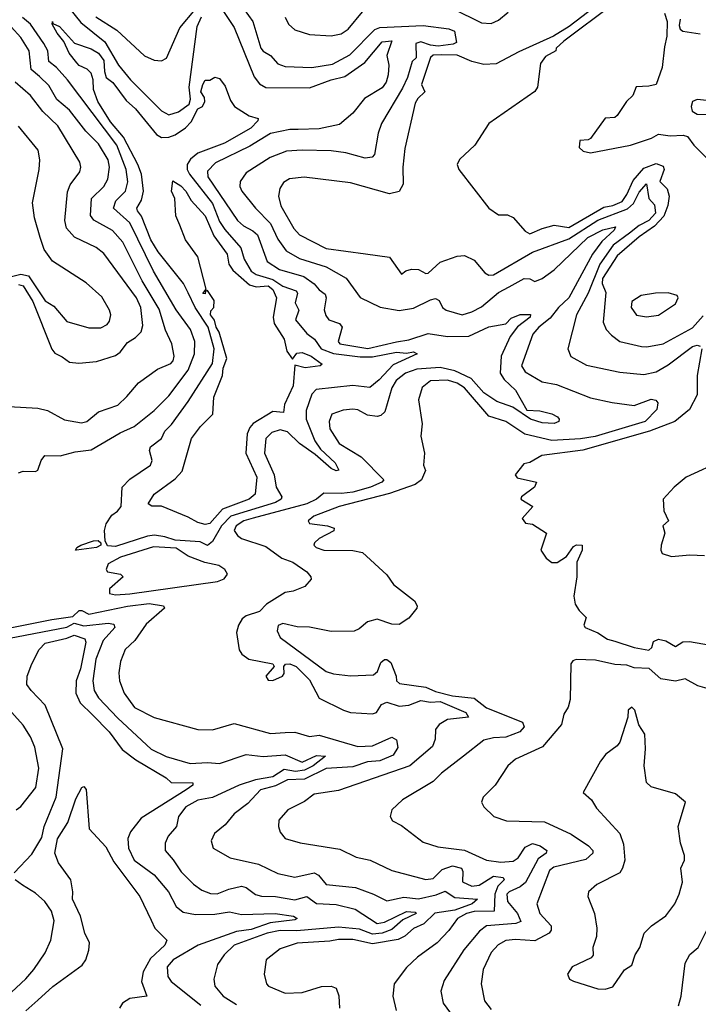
# Model space of a CAD drawing. Extents: x 1246169 to 1426871, y 660025 to 763458.
# Tile 214 of 256: x 1307460 to 1310259, y 720511 to 724573. Entities that reach past the tile are written whole.
import ezdxf

# ---------------------------------------------------------------- set-up
doc = ezdxf.new("R2010")
doc.units = 0

msp = doc.modelspace()

# ---------------------------------------------------------------- linework, layer by layer
at = {"layer": '0CON20XD'}
for points in [[(1307614, 724685), (1307711.7, 724561.7), (1307812, 724482), (1307868.4, 724385), (1307916.8, 724325), (1308045, 724197.3), (1308075, 724180.9), (1308115, 724192.9), (1308159.6, 724225), (1308164.1, 724245), (1308158.9, 724295), (1308192, 724545), (1308210.2, 724585)], [(1309906.8, 724635), (1309704.2, 724485), (1309672.5, 724455), (1309671.2, 724445), (1309628.5, 724421.5), (1309608.1, 724391.9), (1309595.6, 724295), (1309585, 724276.2), (1309395.8, 724145), (1309338, 724055), (1309273.8, 723996.2), (1309265.2, 723975), (1309272.2, 723955), (1309395, 723795.5), (1309435, 723767.5), (1309471.9, 723768.1), (1309495, 723757.1), (1309545, 723700.2), (1309565, 723689.5), (1309615, 723712), (1309665, 723724.8), (1309725, 723715.7), (1309869.9, 723800.1), (1309906.2, 723806.2), (1309945, 723822.3), (1309965, 723851.1), (1309990.6, 723909.4), (1310035, 723961), (1310085, 723979.6), (1310115, 723969), (1310119, 723955), (1310100.9, 723905), (1310131.1, 723875), (1310139.3, 723845), (1310133.5, 723806.5), (1310117.4, 723762.6), (1310079.3, 723720.7), (1310015, 723677.2), (1309925, 723599), (1309863.7, 723505), (1309863.2, 723485), (1309877.9, 723447.9), (1309867.5, 723325), (1309879.1, 723295), (1309900.9, 723270.9), (1309935.8, 723245.8), (1310025, 723224), (1310047.1, 723222.9), (1310115, 723235.9), (1310235, 723301.7), (1310279.1, 723350.9)], [(1307774.2, 724585), (1307860.2, 724530.2), (1307975, 724423.5), (1308015, 724405.5), (1308045, 724402.9), (1308065.4, 724414.6), (1308120.7, 724539.3), (1308185, 724616.8)], [(1308295.4, 724615), (1308345, 724540.5), (1308427.4, 724337.4), (1308448.7, 724308.7), (1308475, 724293.4), (1308655, 724292.2), (1308744.9, 724325.1), (1308801.3, 724338.7), (1308884.3, 724395.7), (1308955, 724481.8), (1308995.2, 724485.2), (1308974.5, 724425), (1308982.2, 724385), (1308980, 724345), (1308971.5, 724315), (1308955, 724291.5), (1308882.8, 724247.2), (1308835, 724187.8), (1308780, 724140), (1308695, 724122.4), (1308609.3, 724119.3)], [(1308386.4, 724615), (1308422, 724565), (1308455, 724455.7), (1308465, 724442.5), (1308495, 724424.6), (1308525, 724390.3), (1308555, 724379.8), (1308665, 724375.7), (1308751, 724389), (1308822.5, 724427.5), (1308925, 724532), (1308945, 724540.2), (1309125, 724548.8), (1309230, 724535), (1309253.5, 724525), (1309261.5, 724478.5), (1309248.2, 724471.8), (1309185.9, 724464.1), (1309155, 724467.6), (1309115, 724482), (1309094.8, 724475.2), (1309095, 724416.2), (1309079.2, 724400.8), (1309060, 724335), (1309039.7, 724290.3), (1308952.7, 724145), (1308938.2, 724105), (1308923.1, 724016.9), (1308914.7, 724005.3), (1308885, 724001.3), (1308805, 724023.7), (1308745, 724031.6), (1308625, 724035.2), (1308560.5, 724030.5), (1308493.5, 724005), (1308395, 723941.2), (1308369.1, 723905), (1308368.2, 723885), (1308375.9, 723865), (1308432.2, 723795), (1308495, 723732.6), (1308525, 723666.8), (1308559.1, 723619.1), (1308615, 723588.1), (1308725, 723553.3), (1308807.1, 723507.1), (1308865, 723426.2), (1308946.4, 723386.4), (1309025, 723373.4), (1309085, 723383.3), (1309155, 723417.8), (1309175, 723422), (1309190, 723415), (1309204, 723385), (1309218.8, 723375), (1309285, 723355.3), (1309325, 723367), (1309365, 723388.1), (1309435, 723448.1), (1309478.5, 723471.5), (1309541.2, 723505), (1309564.5, 723504.5), (1309585, 723492.2), (1309615, 723505.8), (1309665, 723541.2), (1309803.9, 723675), (1309865, 723705.6), (1309918.2, 723718.2), (1309912.5, 723705), (1309862, 723658), (1309822.4, 723605), (1309725.5, 723425), (1309682.5, 723385), (1309648.9, 723341.1), (1309601.7, 723305), (1309576.4, 723275), (1309530.7, 723145), (1309545, 723119.6), (1309615, 723078.8), (1309675, 723068.1), (1309815, 723013.2), (1309904.1, 722994.1), (1309995, 722981.8), (1310065, 723006.8), (1310083.5, 723003.5), (1310092, 722992), (1310087.9, 722965), (1310039.7, 722915), (1309833.8, 722853.8), (1309773.4, 722843.4), (1309655, 722836.2), (1309543.5, 722863.5), (1309465, 722915.2), (1309395, 722937.4), (1309295, 723054.3), (1309265, 723073.2), (1309224.8, 723085.2), (1309155, 723083), (1309120, 723055), (1309105.4, 723005), (1309120, 722905), (1309114.4, 722855), (1309130, 722785), (1309125.5, 722735.5), (1309133.4, 722713.4), (1309117.4, 722675), (1309091.1, 722655), (1308985, 722618.6), (1308777.5, 722565), (1308673.8, 722525), (1308650, 722505), (1308655, 722494), (1308730, 722485), (1308757.5, 722475), (1308755.6, 722464.4), (1308695, 722432), (1308676.7, 722415), (1308673.3, 722405), (1308682.5, 722395), (1308714.5, 722384.5), (1308835, 722383.6), (1308873.8, 722375), (1308975, 722282.5), (1309002.6, 722242.6), (1309088.6, 722175), (1309100, 722155), (1309098.8, 722145), (1309065.9, 722104.1), (1309025, 722078), (1308995, 722078.6), (1308935, 722100), (1308895, 722089.4), (1308860.6, 722059.4), (1308839.4, 722050.6), (1308745, 722049.2), (1308689.5, 722059.5), (1308655, 722067.4), (1308605, 722068.4), (1308545, 722081.9), (1308525.9, 722074.1), (1308521.7, 722051.7), (1308534.2, 722024.2), (1308725, 721883.8), (1308753.9, 721873.9), (1308825, 721865.7), (1308919.4, 721870.6), (1308936.1, 721883.9), (1308949.2, 721920.8), (1308965, 721933.8), (1308975, 721933.8), (1308990.7, 721920.7), (1309013.3, 721865), (1309014, 721845), (1309026.7, 721835), (1309135, 721818.8), (1309175, 721801.3), (1309245, 721783), (1309335, 721774.2), (1309385, 721733.5), (1309534.3, 721675), (1309541.1, 721655), (1309523.3, 721635), (1309465, 721612.7), (1309415, 721610.8), (1309375, 721600.4), (1309291.1, 721535), (1309200, 721465), (1309165, 721429.4), (1309039.4, 721355), (1308995, 721313.3), (1308988, 721285), (1308998.3, 721268.3), (1309035, 721248.6), (1309125, 721179.5), (1309185, 721160.5), (1309295, 721146.9), (1309386.2, 721105), (1309445, 721097.6), (1309495, 721101.5), (1309516.2, 721115), (1309545, 721158.6), (1309575, 721174.6), (1309607.5, 721165), (1309635, 721145.6), (1309631.1, 721135), (1309598.9, 721111.1), (1309546.3, 721013.7), (1309525, 720995.1), (1309478.8, 720975), (1309469, 720965), (1309472.1, 720935), (1309513.5, 720885), (1309527, 720853), (1309506.2, 720843.8), (1309385, 720835.2), (1309356.9, 720813.1), (1309292.7, 720735), (1309210.9, 720609.1), (1309197.1, 720565), (1309206.4, 720515), (1309286.4, 720406.4)], [(1309831.2, 724625), (1309727.3, 724545), (1309662.2, 724505), (1309519, 724441), (1309425, 724390.6), (1309375, 724388.1), (1309325, 724400.3), (1309265, 724426.4), (1309198.5, 724428.5), (1309165, 724426.9), (1309155, 724417.4), (1309117.9, 724305), (1309130.8, 724275), (1309101.8, 724248.2), (1309091.5, 724228.5), (1309048.9, 724041.1), (1309040.5, 723965), (1309041.3, 723895), (1309025.7, 723864.3), (1308985, 723854.7), (1308825, 723900), (1308633, 723923), (1308573.4, 723916.6), (1308548.9, 723901.1), (1308533, 723877), (1308527.7, 723845), (1308536.8, 723805), (1308591.1, 723711.1), (1308615, 723685.3), (1308725, 723629.5), (1308886.8, 723606.8), (1308985, 723593.8), (1309035, 723522.5), (1309053.2, 723536.8), (1309075.9, 723544.1), (1309105, 723542), (1309135, 723525.8), (1309145, 723526.9), (1309195, 723572.9), (1309265, 723596.7), (1309295, 723599.5), (1309335, 723580.9), (1309378.3, 723528.3), (1309395, 723519.4), (1309415, 723520.6), (1309575, 723613.9), (1309725, 723669.5), (1309845, 723746.4), (1309966.9, 723793.1), (1309991.6, 723815), (1310015, 723861.8), (1310045, 723895.4), (1310054.8, 723835), (1310078.8, 723808.8), (1310082.4, 723775), (1310055.4, 723745), (1310015, 723723.2), (1309975, 723691.9), (1309907.7, 723642.3), (1309852.9, 723565), (1309804.9, 723445), (1309756.8, 723355), (1309721.1, 723215), (1309734, 723184), (1309797.6, 723147.6), (1309935, 723119.4), (1310035, 723109.7), (1310085, 723120), (1310135, 723148.9), (1310235, 723224.7), (1310255, 723230.4), (1310266.6, 723226.6)], [(1308555, 724583.3), (1308568.6, 724555), (1308595, 724531.1), (1308655, 724512.5), (1308745, 724506.2), (1308785.8, 724515), (1308815, 724534.5), (1308874.8, 724605.2)], [(1309245, 724618.6), (1309365, 724560), (1309405, 724557.3), (1309435, 724571.1), (1309475, 724603.6)], [(1310119.7, 724599.7), (1310131.3, 724565), (1310129.9, 724505), (1310120.3, 724460.3), (1310110.6, 724375), (1310085, 724306.2), (1310055, 724298.1), (1310003.4, 724296.6), (1309989.2, 724260.8), (1309963.1, 724235), (1309925, 724178), (1309915, 724170), (1309875, 724166.7), (1309815, 724083.3), (1309805, 724076.7), (1309770, 724075), (1309767.5, 724045), (1309785, 724030), (1309815, 724024.2), (1309980, 724055), (1310065.8, 724084.2), (1310095, 724101.2), (1310143.3, 724093.3), (1310197.2, 724097.2), (1310215, 724091.4), (1310240.8, 724055), (1310320, 723975)], [(1307455, 722703.8), (1307475, 722710.5), (1307525, 722709.5), (1307535.5, 722714.5), (1307548.6, 722755), (1307564.5, 722775.5), (1307626.8, 722773.2), (1307689.6, 722790.4), (1307755, 722798.1), (1307875, 722868.1), (1307932.9, 722895), (1308015, 722960.5), (1308075, 723021.1), (1308155, 723127.3), (1308181.9, 723195), (1308182.5, 723245), (1308164.3, 723295), (1308105.7, 723375.7), (1308012.4, 723535), (1307915, 723734.7), (1307847.6, 723795), (1307856.7, 723825), (1307897, 723865), (1307906.2, 723903.8), (1307899.1, 723955), (1307860.3, 724055), (1307657.5, 724325), (1307612.5, 724375), (1307580.1, 724400.1), (1307576, 724445), (1307559.7, 724475), (1307504.1, 724555), (1307472.1, 724582.1)], [(1307855, 722400.2), (1307822.2, 722402.2), (1307813, 722423), (1307810.6, 722465), (1307816.9, 722493.1), (1307840.6, 722529.4), (1307863.3, 722545), (1307878.8, 722565), (1307883.3, 722645), (1307915, 722676.7), (1308000, 722735), (1308007.1, 722755), (1307995.4, 722795), (1307999.2, 722810.8), (1308044.7, 722845.3), (1308058.7, 722875), (1308086.9, 722903.1), (1308155, 722998.2), (1308255.5, 723155), (1308261.9, 723215), (1308237.5, 723305), (1308183.7, 723385), (1308155.4, 723445.4), (1308135.3, 723485), (1308031.8, 723615), (1308001.5, 723665), (1307962, 723762), (1307946.3, 723785), (1307943.3, 723795), (1307962.3, 723827.7), (1307970.6, 723865), (1307962.5, 723935), (1307947.3, 723975), (1307888.4, 724088.4), (1307835, 724151), (1307782.2, 724235), (1307764.5, 724285), (1307763.6, 724325), (1307755, 724352.5), (1307739.1, 724369.1), (1307705, 724383.9), (1307695.5, 724395), (1307664.1, 724435), (1307642.6, 724482.6), (1307615, 724516.7), (1307594.5, 724555), (1307595, 724565.8), (1307597.5, 724557.5), (1307625, 724545.5), (1307685.6, 724475.6), (1307755, 724453.1), (1307785, 724434.7), (1307807, 724405), (1307809.7, 724359.7), (1307816.5, 724335), (1307845, 724314.3), (1307899.7, 724239.7), (1307937.3, 724205), (1308025, 724098.8), (1308045, 724086.4), (1308075, 724088.1), (1308101.5, 724098.5), (1308143.6, 724126.4), (1308168.1, 724151.9), (1308195, 724205.7), (1308214.7, 724215.3), (1308224, 724235), (1308222.1, 724252.1), (1308207.5, 724275), (1308215, 724306.2), (1308225, 724323.3), (1308245, 724323.8), (1308265, 724336.2), (1308285, 724330), (1308308.3, 724298.3), (1308329.3, 724239.3), (1308345.8, 724215), (1308406.8, 724176.8), (1308444, 724165), (1308442.2, 724155), (1308413.8, 724125), (1308305, 724063.1), (1308195, 724021.6), (1308165, 723997.4), (1308150.8, 723975), (1308150.9, 723955), (1308160.5, 723935), (1308255.1, 723815.1), (1308285, 723740.6), (1308307, 723707), (1308372.2, 723632.2), (1308385.5, 723585), (1308415.2, 723535), (1308435, 723521.3), (1308505, 723500.8), (1308545, 723474.1), (1308600.8, 723455), (1308605.7, 723445), (1308596.4, 723405), (1308610.9, 723375), (1308598, 723335), (1308645, 723278.8), (1308676.6, 723255), (1308703.3, 723215), (1308755, 723195.9), (1308865, 723181.6), (1308915, 723182.4), (1309015, 723201.1), (1309055, 723196.8), (1309085, 723202.2), (1309100, 723195), (1309000.3, 723149.7), (1308943.1, 723086.9), (1308905, 723055.2), (1308835, 723063.5), (1308682.9, 723047.1), (1308665, 723027.5), (1308641.3, 722961.3), (1308641.6, 722925), (1308677.6, 722835), (1308701, 722801), (1308762.1, 722745), (1308776.1, 722715), (1308765, 722711.7), (1308745, 722721.7), (1308678.9, 722778.9), (1308615, 722824), (1308565, 722872.9), (1308535, 722880.5), (1308500.6, 722869.4), (1308475.2, 722844.8), (1308470, 722785), (1308509.6, 722695), (1308517.7, 722645), (1308541.2, 722605), (1308539.1, 722595), (1308515, 722581.6), (1308331.7, 722525), (1308293, 722485), (1308255, 722420), (1308235, 722404), (1308205, 722418.5), (1308102, 722425), (1308059.4, 722439.4), (1308015.7, 722445.7), (1307987.2, 722442.8), (1307855, 722400.2)], [(1310184.6, 724575), (1310180.8, 724549.2), (1310185, 724533.6), (1310195, 724525.4), (1310267.5, 724515)], [(1307415, 722976.7), (1307535, 722970.6), (1307575, 722961.1), (1307645, 722922.3), (1307715, 722910.3), (1307736.5, 722915), (1307785, 722954.6), (1307865, 722983.1), (1307902.3, 723017.7), (1307950.9, 723075), (1308028.8, 723131.2), (1308083.8, 723155), (1308093.5, 723165), (1308097.9, 723185), (1308087.1, 723235), (1308061.6, 723291.6), (1308035, 723379.2), (1307965.1, 723495.1), (1307886, 723655), (1307843.5, 723703.5), (1307766.4, 723746.4), (1307751.9, 723765), (1307756.2, 723835), (1307807.5, 723885), (1307824.4, 723915.6), (1307831.2, 723965), (1307825, 723995.4), (1307785, 724061.2), (1307733.3, 724113.3), (1307665, 724199.8), (1307613.8, 724243.8), (1307580.9, 724300.9), (1307541.4, 724338.6), (1307507.2, 724367.2), (1307499.4, 724445), (1307465, 724500), (1307425, 724543)], [(1307455, 723481), (1307475, 723475.2), (1307515, 723410), (1307593, 723213), (1307605, 723197.8), (1307635, 723182.2), (1307665, 723159.6), (1307703.9, 723156.1), (1307777.4, 723162.6), (1307855, 723188.1), (1307875, 723201.9), (1307905, 723240.5), (1307938.5, 723261.5), (1307961.9, 723285), (1307968.5, 723311.5), (1307960.2, 723385), (1307942.3, 723425), (1307807.8, 723607.8), (1307775, 723632.7), (1307685.9, 723675.9), (1307653, 723713), (1307645.8, 723745), (1307656.9, 723863.1), (1307668.8, 723891.2), (1307707.9, 723945), (1307712.3, 723965), (1307708.2, 723985), (1307617.5, 724135), (1307555, 724193.8), (1307505, 724259.7), (1307441.2, 724315)], [(1310295, 724240), (1310255, 724244), (1310235, 724236), (1310229.4, 724215), (1310233.9, 724195), (1310255, 724183.2), (1310305, 724181.5)], [(1307405, 723507.3), (1307465, 723523.6), (1307495.9, 723515.9), (1307565, 723413.3), (1307600.6, 723390.6), (1307655, 723328.2), (1307745, 723301.2), (1307795, 723301.1), (1307820.8, 723315), (1307830.9, 723329.1), (1307835.5, 723355), (1307830.5, 723375), (1307799, 723429), (1307735, 723487.5), (1307595, 723576.9), (1307560.5, 723625), (1307544.7, 723674.7), (1307521.2, 723755), (1307512.4, 723817.6), (1307540, 723955), (1307543.6, 723995), (1307536.4, 724035), (1307455, 724134.3)], [(1308609.3, 724119.3), (1308575, 724119.5), (1308495, 724103.6), (1308409.4, 724050.6), (1308268.1, 723981.9), (1308235, 723947.5), (1308235.6, 723925), (1308359.2, 723745), (1308382.7, 723722.7), (1308422.5, 723702.5), (1308441, 723685), (1308480.7, 723575), (1308532.4, 723542.4), (1308632.8, 723512.8), (1308675, 723483.3), (1308695, 723458.8), (1308720.6, 723440.6), (1308724.7, 723425), (1308715.9, 723375.9), (1308722.7, 723352.7), (1308735.6, 723335), (1308779.3, 723319.3), (1308790.9, 723305), (1308773.2, 723245), (1308780.8, 723235), (1308896.3, 723216.3), (1309015, 723243.6), (1309065, 723252.7), (1309145, 723278.6), (1309225, 723265.6), (1309312.7, 723267.3), (1309395, 723305.7), (1309465, 723318), (1309487.9, 723342.1), (1309524, 723356), (1309566.7, 723356.7), (1309565.8, 723345), (1309513.7, 723306.3), (1309483.6, 723266.4), (1309446.7, 723185), (1309442.3, 723115), (1309458.2, 723088.2), (1309505, 723043.9), (1309551.7, 722961.7), (1309605, 722959.1), (1309655, 722947.1), (1309678.6, 722935), (1309686, 722925), (1309684, 722915), (1309665, 722907.3), (1309615, 722910.4), (1309566.7, 722925), (1309494, 722974), (1309428.2, 722998.2), (1309375, 723033.6), (1309322.7, 723092.7), (1309254.8, 723124.8), (1309195, 723137.9), (1309098.6, 723131.4), (1309050.9, 723115), (1309013.4, 723085), (1308995.6, 723054.4), (1308966.9, 722955), (1308949.9, 722940.1), (1308935, 722936.2), (1308895, 722941.8), (1308855, 722963.3), (1308834, 722966), (1308795, 722962.1), (1308748, 722945), (1308736.9, 722915), (1308739.6, 722885), (1308777.5, 722825), (1308868.8, 722768.8), (1308962.5, 722675), (1308953.8, 722665), (1308907.2, 722645), (1308835, 722624.1), (1308788.1, 722618.1), (1308715, 722620), (1308684.5, 722595), (1308644.7, 722575), (1308423.7, 722516.3), (1308384.7, 722505), (1308352.6, 722485), (1308344.2, 722465), (1308358.2, 722445), (1308375, 722432.9), (1308475, 722399.4), (1308541.2, 722351.2), (1308586.8, 722335), (1308644.5, 722295), (1308661.4, 722275), (1308662, 722265), (1308636.7, 722235), (1308588.8, 722215), (1308555, 722209.2), (1308478.8, 722161.2), (1308449, 722131), (1308395, 722113), (1308378.3, 722101.7), (1308362.7, 722075), (1308355.1, 722045), (1308365, 721972.8), (1308376.9, 721955), (1308405, 721934.4), (1308504.5, 721915), (1308509.6, 721905), (1308475.6, 721865), (1308485, 721848.4), (1308505, 721847.4), (1308543.8, 721865), (1308551, 721875), (1308549.6, 721905), (1308556, 721914), (1308575, 721915.2), (1308601.1, 721905), (1308655, 721849), (1308695, 721773.2), (1308795.4, 721724.6), (1308825, 721715.2), (1308915, 721708.7), (1308932.2, 721715), (1308952.1, 721747.9), (1308975, 721757.3), (1309025, 721740.2), (1309065.2, 721744.8), (1309115, 721763.9), (1309155, 721757.4), (1309195, 721759.7), (1309301.1, 721715), (1309310.8, 721695), (1309225, 721686.3), (1309190.4, 721665), (1309175.7, 721645), (1309174.4, 721605), (1309162.9, 721575), (1309070, 721495), (1308775, 721392.3), (1308675, 721377.6), (1308635, 721347.1), (1308566.2, 721313.8), (1308529.6, 721270.4), (1308528.2, 721245), (1308535, 721221.2), (1308554.8, 721194.8), (1308617.6, 721177.6), (1308780.5, 721150.5), (1308848.3, 721118.3), (1308905.3, 721105.3), (1308995, 721063.1), (1309135, 721025.9), (1309165, 721030.3), (1309203.2, 721066.8), (1309245, 721082.3), (1309282.2, 721072.2), (1309288.4, 721058.4), (1309286.6, 721016.6), (1309325, 720998.5), (1309355, 721002.2), (1309415, 721039.8), (1309454, 721034), (1309458.8, 721025), (1309432.4, 720997.6), (1309419.7, 720965), (1309416.8, 720895), (1309335, 720893.2), (1309303.6, 720885), (1309265.9, 720865), (1309230, 720815), (1309182.5, 720765), (1309100.6, 720705), (1309055, 720663.1), (1309005, 720596), (1308998.9, 720545), (1309012.9, 720485)], [(1308225, 722490.6), (1308195, 722498.3), (1308155, 722521), (1308045, 722565.3), (1308005, 722566.6), (1307990.2, 722575), (1308014.9, 722615.1), (1308101.4, 722678.6), (1308130.1, 722709.9), (1308169, 722845), (1308206.2, 722895), (1308256.5, 722945), (1308260.6, 723015), (1308297.3, 723105), (1308298.8, 723135), (1308314.8, 723175), (1308283.4, 723283.4), (1308270.4, 723305), (1308263.4, 723333.4), (1308247.5, 723355), (1308248.8, 723371.2), (1308261.2, 723385), (1308262.9, 723415), (1308235, 723456.2), (1308227, 723453), (1308225, 723442.5), (1308215, 723443.1), (1308228.8, 723461.2), (1308194.4, 723594.4), (1308143.8, 723665), (1308121.2, 723725), (1308104, 723764), (1308100, 723835), (1308086, 723866), (1308091.4, 723908.6), (1308125, 723887.3), (1308146.1, 723865), (1308167.4, 723827.4), (1308225, 723764.3), (1308260.9, 723680.9), (1308316.5, 723605), (1308322.9, 723565), (1308339.7, 723539.7), (1308408.6, 723478.6), (1308435, 723470.8), (1308485, 723474.5), (1308505, 723460.2), (1308519.1, 723425), (1308505.9, 723345), (1308509.2, 723319.2), (1308551.2, 723255), (1308562.3, 723205), (1308585, 723172.5), (1308602.9, 723197.1), (1308625, 723200.2), (1308662.1, 723185), (1308708.3, 723151.7), (1308700, 723145), (1308637.3, 723137.3), (1308595, 723147.5), (1308588, 723062), (1308551.8, 722985), (1308547.8, 722952.2), (1308503.8, 722956.2), (1308422.8, 722907.2), (1308409.1, 722890.9), (1308399, 722865), (1308393.2, 722785), (1308437.8, 722685), (1308431.9, 722615), (1308406.2, 722595), (1308296.8, 722553.2), (1308245, 722494.6), (1308225, 722490.6)], [(1310045, 723347.1), (1310095, 723354.5), (1310165, 723401.2), (1310176.2, 723425), (1310172.5, 723435), (1310135, 723445.7), (1310082.5, 723445), (1310023.3, 723435), (1309985, 723410), (1309981.9, 723385), (1310005, 723354.4), (1310045, 723347.1)], [(1310273.2, 723215), (1310254.8, 723104.8), (1310254.3, 723025), (1310222.4, 722965), (1310162.8, 722915), (1310057.5, 722875), (1309782.9, 722797.1), (1309613.3, 722775), (1309565, 722746.2), (1309540, 722740), (1309503.3, 722695), (1309512.7, 722682.7), (1309592.5, 722665), (1309583.8, 722645), (1309530, 722605), (1309527.5, 722595), (1309576.7, 722565), (1309533.3, 722515), (1309546.4, 722496.4), (1309575, 722492), (1309633.3, 722455), (1309610, 722385), (1309631.3, 722351.3), (1309655, 722333.8), (1309677, 722333), (1309715, 722358.8), (1309745, 722400), (1309757, 722407), (1309780, 722405), (1309780, 722385), (1309758, 722335), (1309758.8, 722275), (1309746, 722195), (1309752, 722162), (1309767.5, 722135), (1309797, 722107), (1309787.5, 722075), (1309792.5, 722065), (1309845, 722043.3), (1309885, 722016.7), (1309915, 722008.8), (1309995, 721983.3), (1310055, 721972.5), (1310067, 721983), (1310075, 722007.5), (1310095, 722016.7), (1310125, 722010), (1310165, 721987.5), (1310195, 722005.8), (1310222.7, 722007.3), (1310332.3, 721987.7)], [(1310359.2, 722755), (1310208.7, 722685), (1310160, 722645), (1310114.4, 722595), (1310116.5, 722546.5), (1310136.7, 722505), (1310113.3, 722485), (1310120.6, 722455), (1310106.7, 722405), (1310104.5, 722384.5), (1310110, 722370), (1310148.3, 722358.3), (1310224.4, 722365.6), (1310285, 722362.8)], [(1307695, 722384.4), (1307690, 722385), (1307696.2, 722395), (1307712, 722405), (1307765, 722422.5), (1307784.4, 722424.4), (1307794.2, 722415), (1307794.2, 722405), (1307776.7, 722395), (1307695, 722384.4)], [(1307855, 722200), (1307915, 722204.8), (1308275.7, 722255), (1308303.8, 722266.2), (1308317.9, 722285), (1308305.7, 722305), (1308281.7, 722321.7), (1308223.6, 722333.6), (1308155, 722359.2), (1308105, 722392.9), (1308012.1, 722397.9), (1307875.8, 722355), (1307825, 722327.5), (1307816.2, 722305), (1307822.5, 722295), (1307875.7, 722285.7), (1307886.7, 722275), (1307830, 722225), (1307830, 722205), (1307855, 722200)], [(1307266.6, 722033.4), (1307592.1, 722097.9), (1307679.5, 722110.5), (1307705, 722135.3), (1307716.1, 722136.1), (1307745, 722120.8), (1307905, 722154), (1307993.8, 722165), (1308054, 722155), (1308057.5, 722145), (1307981.4, 722078.6), (1307935, 722011.8), (1307894.6, 721975), (1307875.4, 721925), (1307868.6, 721878.6), (1307872.3, 721845), (1307890.8, 721795), (1307933.9, 721735), (1308015, 721693.4), (1308195, 721644.5), (1308255, 721643.1), (1308345, 721669.3), (1308495, 721628.1), (1308555, 721631.6), (1308595, 721633.2), (1308655, 721615.8), (1308695, 721621.6), (1308855.1, 721574.9), (1308915, 721577.1), (1308995, 721612.3), (1309015, 721601.3), (1309019.8, 721570.2), (1309000.7, 721539.3), (1308945, 721515.8), (1308895, 721510.9), (1308835, 721491.2), (1308725, 721484), (1308635, 721440.2), (1308565, 721436.8), (1308515, 721411.6), (1308454, 721395), (1308401.4, 721338.6), (1308345, 721296.9), (1308308.2, 721251.8), (1308263.5, 721215), (1308250.5, 721185), (1308258.6, 721155), (1308328.8, 721115), (1308445, 721088.4), (1308525, 721050), (1308595, 721034.7), (1308675, 721053), (1308693, 721043), (1308725, 721004.7), (1308845, 720992.6), (1308920, 720965), (1308975, 720937.2), (1309045, 720952.3), (1309105, 720946.6), (1309177.9, 720962.1), (1309215, 720977.6), (1309255, 720950.9), (1309348.6, 720945), (1309326.3, 720925), (1309255, 720899.7), (1309172.9, 720887.1), (1309127.1, 720842.9), (1309085, 720823.6), (1309048.4, 720791.6), (1309021.2, 720778.8), (1308915, 720760.1), (1308835, 720778.9), (1308775, 720778.3), (1308738.9, 720771.1), (1308605, 720762.5), (1308535, 720739.6), (1308476.9, 720695), (1308468.1, 720635), (1308478.6, 720595), (1308486.3, 720586.3), (1308555, 720557.1), (1308625, 720560), (1308705, 720584.4), (1308745, 720585.7), (1308765, 720578), (1308776.4, 720546.4), (1308779.1, 720495)], [(1307381.8, 722015), (1307655, 722066.3), (1307685, 722083.8), (1307725, 722071.8), (1307825, 722083.2), (1307848.8, 722078.8), (1307852.9, 722065), (1307805, 722012.3), (1307774.4, 721935), (1307761.5, 721845), (1307766.9, 721805), (1307784.8, 721775), (1307865, 721691.4), (1308003, 721563), (1308065, 721533.3), (1308163.9, 721503.9), (1308235, 721508.1), (1308285, 721504.2), (1308395, 721541.6), (1308465, 721532.7), (1308555, 721540.5), (1308625, 721509.7), (1308685, 721537), (1308721.2, 721535), (1308671.1, 721495), (1308635, 721477.3), (1308598.1, 721471.9), (1308550.5, 721479.5), (1308505, 721449.8), (1308433.3, 721436.7), (1308365.6, 721414.4), (1308255, 721364.7), (1308195, 721353.3), (1308145.6, 721325), (1308115, 721285.6), (1308107.1, 721245), (1308072.7, 721205), (1308060, 721175), (1308060.8, 721145), (1308093.6, 721106.4), (1308126.9, 721056.9), (1308176.8, 721006.8), (1308211.2, 720981.2), (1308247.4, 720967.4), (1308275, 720967.1), (1308323.5, 720986.5), (1308375, 720997.8), (1308395, 720993.4), (1308433.3, 720963.3), (1308457.3, 720957.3), (1308515, 720956), (1308595, 720941.2), (1308645, 720955.2), (1308685, 720927.4), (1308765, 720922.3), (1308843.7, 720903.7), (1308935, 720844.6), (1308965, 720850.4), (1309055, 720893.2), (1309090.9, 720890.9), (1309095.4, 720885), (1309041, 720859), (1308995, 720819.2), (1308955, 720804.5), (1308915, 720800.2), (1308861.3, 720821.3), (1308775, 720828.5), (1308604, 720814), (1308535, 720814.9), (1308480.9, 720805), (1308345.4, 720755), (1308303.2, 720715), (1308275.5, 720675), (1308260.4, 720615), (1308265.3, 720585.3), (1308298.8, 720545), (1308355, 720510.7)], [(1307437.1, 721052.9), (1307510.4, 721129.6), (1307551, 721199), (1307561.5, 721245), (1307610.3, 721365), (1307637.5, 721565), (1307565.5, 721745.5), (1307506.9, 721805), (1307490.3, 721830.3), (1307490.5, 721865), (1307510.5, 721915), (1307540.5, 721975), (1307565, 722000.8), (1307655, 722020.8), (1307685, 722034.2), (1307728.6, 722018.6), (1307733, 722005), (1307710.8, 721895), (1307693, 721845), (1307692, 721795), (1307709.8, 721755), (1307760.6, 721705), (1307828.6, 721635), (1307882.5, 721562.5), (1307938.9, 721518.9), (1308064.2, 721445), (1308085.3, 721425.3), (1308173.9, 721423.9), (1308174.3, 721415), (1308146.4, 721395), (1307961.1, 721278.9), (1307917.7, 721222.3), (1307906.2, 721195), (1307909.5, 721155), (1307932.7, 721105), (1308014.7, 721045), (1308074.5, 720974.5), (1308106, 720915), (1308135, 720891.6), (1308185, 720881.1), (1308265, 720882.1), (1308325, 720892.5), (1308375, 720881.5), (1308514.5, 720885.5), (1308589.4, 720875), (1308604.3, 720865), (1308595, 720859.1), (1308493.3, 720846.7), (1308415, 720819.6), (1308355, 720811.6), (1308196.2, 720755), (1308093.5, 720695), (1308068.2, 720665), (1308070.9, 720625), (1308084.5, 720605), (1308206.7, 720506.7)], [(1310335, 721802.9), (1310257.5, 721825), (1310205, 721853.3), (1310165, 721844.4), (1310105, 721853.8), (1310056.7, 721896.7), (1309995, 721898.9), (1309965, 721910.6), (1309915, 721913.3), (1309835, 721930.5), (1309755, 721934), (1309741.5, 721928.5), (1309733.7, 721915), (1309731.2, 721768.8), (1309722.6, 721737.4), (1309705, 721707.5), (1309694.5, 721665), (1309617.1, 721572.9), (1309505, 721521.5), (1309473.5, 721495), (1309421.4, 721415), (1309372.5, 721365), (1309364.4, 721345), (1309374.3, 721325), (1309415.6, 721285.6), (1309467.8, 721267.8), (1309625, 721263.7), (1309735, 721213.3), (1309806.4, 721165), (1309823.8, 721145), (1309823.8, 721135), (1309795, 721108.4), (1309663.3, 721076.7), (1309645, 721063.1), (1309593.5, 720925), (1309605.5, 720885), (1309652.5, 720835), (1309652.7, 720817.3), (1309644.5, 720805), (1309585, 720772.8), (1309505, 720778.7), (1309465, 720773.8), (1309433.2, 720756.8), (1309404.7, 720725), (1309371.4, 720655), (1309363.2, 720595), (1309377.3, 720525), (1309405, 720489.3)], [(1307445, 721313.5), (1307465, 721327.1), (1307526.9, 721405), (1307538.7, 721485), (1307522.3, 721572.3), (1307505.4, 721615), (1307475, 721661.8), (1307377.8, 721767.8)], [(1309875, 720573.8), (1309907, 720583), (1309955, 720653.3), (1309985, 720672.5), (1309999.2, 720715), (1310017.5, 720745), (1310036, 720805), (1310066, 720835), (1310125, 720875.8), (1310161.9, 720925), (1310180.6, 720965), (1310194.4, 721015), (1310187.6, 721072.4), (1310202.5, 721105), (1310202.9, 721125), (1310185.6, 721175), (1310175.6, 721245), (1310206.5, 721345), (1310165, 721379), (1310065, 721408.5), (1310046.3, 721426.3), (1310035.5, 721495), (1310041.8, 721565), (1310038.5, 721625), (1310014, 721664), (1309997.5, 721725), (1309985, 721736.2), (1309970, 721725), (1309968, 721695), (1309935, 721592), (1309925, 721577.5), (1309877.4, 721542.6), (1309856.2, 721513.8), (1309784.3, 721385), (1309818.6, 721355), (1309839.8, 721319.8), (1309936, 721216), (1309951.4, 721171.4), (1309955.8, 721105), (1309947.3, 721072.7), (1309935, 721052.9), (1309841.2, 721005), (1309806.7, 720975), (1309803.3, 720955), (1309830.5, 720885), (1309840.6, 720825), (1309838.9, 720791.1), (1309824.3, 720745), (1309826.1, 720713.9), (1309818, 720702), (1309738.8, 720665), (1309720, 720635), (1309727.5, 720615), (1309745, 720606.2), (1309845, 720574), (1309875, 720573.8)], [(1307485.4, 720484.6), (1307535, 720528.1), (1307596.5, 720585), (1307717.8, 720672.2), (1307732.9, 720695), (1307745.3, 720734.7), (1307747.5, 720765), (1307728.7, 720805), (1307711.2, 720875), (1307677.4, 720945), (1307679.3, 720975), (1307671.2, 721025), (1307619.9, 721095), (1307604.7, 721135), (1307616.2, 721193.8), (1307658.5, 721261.5), (1307691.7, 721358.3), (1307716.2, 721405), (1307725, 721410), (1307735, 721396.7), (1307746.7, 721235), (1307815, 721160), (1307848.3, 721098.3), (1307955.6, 720955), (1308002, 720858), (1308017.5, 720825), (1308066.9, 720775), (1308059.1, 720755), (1307999.7, 720700.3), (1307969, 720645), (1307963.3, 720605), (1307984, 720545), (1307915, 720535.2), (1307884.2, 720515), (1307871.7, 720495)], [(1307386.1, 720523.9), (1307485, 720615.6), (1307517.9, 720655), (1307565, 720722.9), (1307589.3, 720775), (1307602.8, 720855), (1307590.9, 720895), (1307564.2, 720935), (1307525, 720969.4), (1307471.8, 721001.8), (1307441.1, 721025)], [(1310177.8, 720505), (1310188.9, 720545), (1310205, 720680), (1310224.2, 720715.8), (1310259.1, 720745), (1310304.4, 720835.6)]]:
    msp.add_lwpolyline(points, dxfattribs=at)

doc.saveas('drawing.dxf')
